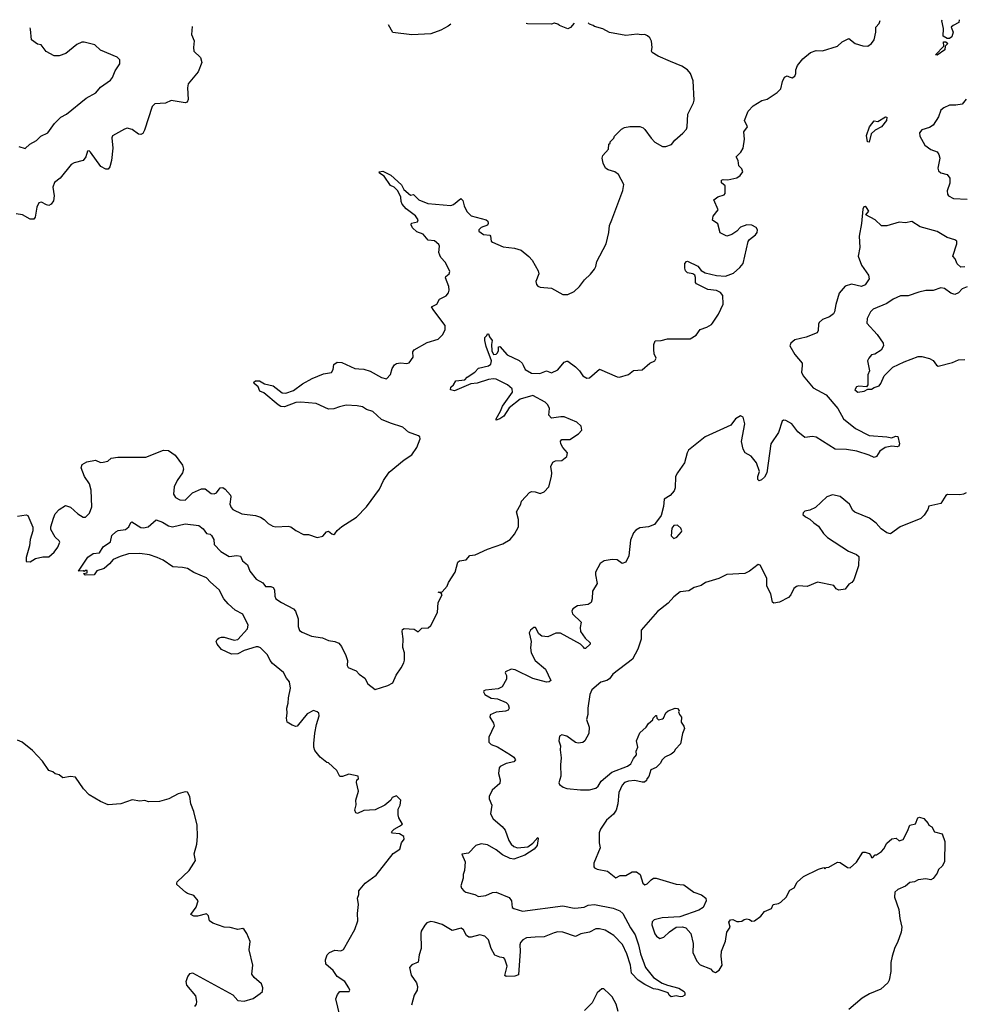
# Model space of a CAD drawing. Extents: x 2206940 to 2356632, y 511582 to 673215.
# Tile 224 of 228: x 2321773 to 2329271, y 662043 to 669865. Entities that reach past the tile are written whole.
import ezdxf

# ---------------------------------------------------------------- set-up
doc = ezdxf.new("R2010")
doc.units = 0

msp = doc.modelspace()

# ---------------------------------------------------------------- linework, layer by layer
at = {"layer": '0CON10XD'}
for points in [[(2323142.6, 669811.4), (2323136.2, 669746.2), (2323158.2, 669698.2), (2323153.4, 669645), (2323153.7, 669613.7), (2323207.8, 669565), (2323217.1, 669525), (2323189.7, 669450.3), (2323110.5, 669355), (2323104.5, 669324.5), (2323109.1, 669230.9), (2323101.2, 669208.8), (2323085.6, 669204.4), (2322975, 669222.7), (2322928.7, 669201.3), (2322845, 669195.8), (2322824.3, 669175), (2322763.4, 668986.6), (2322749.3, 668960.7), (2322735, 668952.9), (2322715, 668954.3), (2322665, 668991.4), (2322625, 669002), (2322604.1, 668995.9), (2322508.3, 668941.7), (2322504.1, 668925.9), (2322510.9, 668845), (2322500, 668745), (2322489.2, 668695), (2322475, 668678), (2322455, 668678), (2322417.3, 668697.3), (2322335, 668813.3), (2322325, 668822.5), (2322310.7, 668819.3), (2322296.7, 668775), (2322277.5, 668745), (2322205, 668728.6), (2322180.8, 668715), (2322093, 668607), (2322048, 668572), (2322034.4, 668535), (2322045.6, 668465), (2322041.2, 668425), (2322021.2, 668398.8), (2322005, 668390), (2321985, 668394), (2321945, 668415.8), (2321925, 668410), (2321908.6, 668375), (2321894.1, 668295.9), (2321885, 668280), (2321855, 668281.2), (2321794.4, 668314.4), (2321745, 668323.3)], [(2324384.1, 662174.1), (2324353.8, 662225), (2324292.5, 662265), (2324261.7, 662311.7), (2324202.7, 662362.7), (2324200, 662395), (2324213.3, 662435), (2324231.2, 662455), (2324275, 662472.2), (2324321.7, 662468.3), (2324342, 662478), (2324433, 662637), (2324456.2, 662705), (2324453, 662763), (2324463.1, 662835), (2324454.4, 662885), (2324466, 662915), (2324466, 662945), (2324475, 662958.8), (2324515, 663004), (2324602.1, 663067.9), (2324737.9, 663242.1), (2324789.2, 663275), (2324804, 663325), (2324824, 663355), (2324822, 663375), (2324787, 663397), (2324732.3, 663402.3), (2324723.8, 663413.8), (2324745, 663433.8), (2324787.5, 663457.5), (2324812.5, 663475), (2324783.3, 663525), (2324777, 663547), (2324777, 663593), (2324792.5, 663625), (2324797.5, 663665), (2324765, 663700), (2324730, 663685), (2324720, 663665), (2324670, 663625), (2324595, 663587.5), (2324505, 663582.5), (2324455, 663557.5), (2324440, 663565), (2324432.5, 663585), (2324443.6, 663626.4), (2324441.2, 663665), (2324462, 663735), (2324446.7, 663805), (2324450, 663825), (2324462.5, 663835), (2324460, 663855), (2324385, 663870), (2324335, 663852.5), (2324313, 663853), (2324289.3, 663899.3), (2324225, 663960), (2324210, 663965), (2324157, 664007), (2324115, 664060), (2324106.7, 664085), (2324106.7, 664115), (2324116.4, 664196.4), (2324128.8, 664265), (2324150, 664335), (2324146.7, 664355), (2324135, 664367.5), (2324105, 664376.7), (2324055, 664350), (2323975, 664252.5), (2323965, 664250), (2323935, 664260), (2323896.7, 664285), (2323890, 664315), (2323895.6, 664355), (2323892.5, 664395), (2323904.4, 664435), (2323907.4, 664477.4), (2323921.2, 664555), (2323915.5, 664605), (2323890.4, 664635), (2323867.6, 664677.6), (2323779.9, 664749.9), (2323760.7, 664775), (2323740.3, 664820.3), (2323685, 664873.8), (2323665, 664882.9), (2323648.6, 664881.4), (2323555, 664854.5), (2323505, 664826.7), (2323455, 664823.6), (2323375, 664861.5), (2323339.4, 664905), (2323333.3, 664925), (2323339.1, 664940.9), (2323355, 664954.2), (2323375, 664959.4), (2323395, 664960), (2323475, 664936.9), (2323505, 664941.1), (2323581.1, 665025), (2323587.3, 665055), (2323542.9, 665142.9), (2323482.7, 665172.7), (2323426.4, 665225), (2323393.8, 665263.8), (2323355.9, 665335.9), (2323287.5, 665397.5), (2323255, 665430.4), (2323155, 665473.1), (2323105, 665503.8), (2323065, 665514), (2322989.1, 665519.1), (2322910.8, 665570.8), (2322865, 665593.5), (2322802.4, 665612.4), (2322725, 665624), (2322637.3, 665622.7), (2322568.9, 665601.1), (2322513.8, 665576.2), (2322485, 665541.4), (2322442.5, 665505), (2322385, 665487.5), (2322362.5, 665455), (2322291.7, 665451.7), (2322280, 665465), (2322308.3, 665471.7), (2322308.3, 665488.3), (2322295, 665490), (2322285, 665480), (2322275, 665487.5), (2322240, 665485), (2322314, 665595), (2322355, 665623.8), (2322405, 665630), (2322435, 665676), (2322494.2, 665715.8), (2322505, 665767.5), (2322535, 665796.7), (2322554.1, 665805.9), (2322613.6, 665813.6), (2322640, 665835), (2322655, 665870), (2322663.6, 665876.4), (2322735, 665831.2), (2322755, 665827.5), (2322793.2, 665836.8), (2322855, 665891.2), (2322905, 665874.3), (2322954.6, 665844.6), (2322985, 665835.5), (2323085, 665858.8), (2323195, 665846.2), (2323229.7, 665819.7), (2323255, 665782.5), (2323285, 665777.5), (2323295, 665767.5), (2323312.5, 665735), (2323316.9, 665695), (2323370.3, 665640.3), (2323435, 665601.4), (2323495, 665608.5), (2323525, 665603.8), (2323541.2, 665565), (2323580, 665535), (2323600.6, 665485), (2323649.5, 665419.5), (2323702.1, 665392.1), (2323725, 665361.2), (2323765, 665362.5), (2323785, 665353.8), (2323796, 665335), (2323798, 665285), (2323806.7, 665265), (2323850, 665235), (2323946.2, 665185), (2323962.9, 665165), (2323983.1, 665105), (2323982.2, 665045), (2323995, 665012.5), (2324015, 664998.1), (2324088.2, 664968.2), (2324177.5, 664955), (2324224.2, 664934.2), (2324275, 664925.5), (2324305, 664910.8), (2324326.1, 664886.1), (2324361.1, 664815), (2324373.8, 664775), (2324372.5, 664735), (2324378.8, 664718.8), (2324442.3, 664692.3), (2324467.7, 664665), (2324511.2, 664635), (2324535, 664590), (2324595, 664543.8), (2324695, 664574.2), (2324734.5, 664595.5), (2324761.2, 664658.8), (2324801.1, 664715), (2324821.4, 664755), (2324827.7, 664777.7), (2324826.2, 664836.2), (2324813, 664877), (2324817.5, 664945), (2324807.5, 665005), (2324810.7, 665019.3), (2324825, 665027.5), (2324903.6, 665023.6), (2324935, 665001.2), (2324965, 665030), (2325015.7, 665034.3), (2325035, 665051.2), (2325088.1, 665155), (2325095.5, 665234.5), (2325126.2, 665295), (2325118.3, 665308.3), (2325094.1, 665315.9), (2325125, 665320), (2325166.2, 665365), (2325176.7, 665395), (2325230, 665475), (2325250, 665555), (2325264.3, 665565.7), (2325315.7, 665574.3), (2325345, 665608.8), (2325387.6, 665612.4), (2325485, 665657.5), (2325608.6, 665701.4), (2325665, 665735.8), (2325701.7, 665778.3), (2325732.5, 665835), (2325731.4, 665895), (2325716.1, 665953.9), (2325750, 666015), (2325755, 666040), (2325820.8, 666109.2), (2325834.2, 666115.8), (2325865, 666114.3), (2325905, 666102), (2325935, 666113.8), (2325973.8, 666155), (2325993.3, 666235), (2325996.7, 666265), (2325988.8, 666315), (2326005, 666350), (2326025, 666360), (2326075.9, 666364.1), (2326116.7, 666395), (2326120, 666425), (2326082.9, 666465), (2326067.5, 666495), (2326065, 666516.7), (2326075, 666529.2), (2326139.7, 666530.3), (2326208.8, 666575), (2326234, 666605), (2326230, 666635), (2326195, 666668.6), (2326095, 666709.4), (2326069.2, 666710.8), (2325995, 666698.9), (2325973.8, 666723.8), (2325978.8, 666775), (2325965.4, 666805), (2325945, 666825.4), (2325845, 666880.6), (2325745, 666851.5), (2325659.3, 666780.7), (2325615.7, 666715), (2325585, 666693.1), (2325555, 666683.3), (2325554.2, 666695), (2325590, 666755), (2325604.4, 666795), (2325684.5, 666905), (2325681.8, 666931.8), (2325645, 666964.3), (2325555, 667010), (2325535, 667012.9), (2325493.5, 667006.5), (2325405, 666976.5), (2325355, 666973.1), (2325225, 666915.7), (2325193.3, 666925), (2325194, 666945), (2325216.7, 666965), (2325235, 666996.7), (2325305, 667003.8), (2325325.7, 667024.3), (2325386.7, 667065), (2325415, 667096.2), (2325495, 667116), (2325511.7, 667128.3), (2325518, 667155), (2325475, 667267.5), (2325464.2, 667315), (2325465, 667340), (2325480, 667355), (2325485, 667370), (2325495, 667370), (2325502.5, 667345), (2325523.3, 667315), (2325517.5, 667285), (2325520, 667235), (2325534.2, 667204.2), (2325555, 667206.7), (2325563.3, 667215), (2325573.3, 667235), (2325573, 667267), (2325585, 667267.5), (2325643.6, 667203.6), (2325737.1, 667157.1), (2325761.9, 667135), (2325769.1, 667119.1), (2325785.9, 667085.9), (2325836.5, 667056.5), (2325902.5, 667055), (2325955, 667074.2), (2325995, 667060), (2326045, 667084.3), (2326095, 667144.2), (2326115, 667152.5), (2326125, 667150.8), (2326185, 667106), (2326215.5, 667075.5), (2326243.8, 667035), (2326275, 667018), (2326295, 667018.8), (2326375, 667087.5), (2326515, 667027.5), (2326535, 667026), (2326605, 667047.5), (2326645, 667078), (2326715, 667084), (2326775, 667136.7), (2326815.7, 667154.3), (2326826.2, 667175), (2326810, 667210), (2326805.8, 667245), (2326805.7, 667285), (2326816, 667314), (2326865, 667316), (2326915, 667330), (2327095, 667329.2), (2327141.7, 667358.3), (2327175, 667404.2), (2327228.3, 667421.7), (2327265, 667442.5), (2327272.5, 667455), (2327319.2, 667525), (2327357.8, 667605), (2327355.6, 667675), (2327335, 667697.1), (2327305, 667712.5), (2327235, 667722), (2327145.7, 667765.7), (2327138, 667778), (2327137.9, 667817.9), (2327132, 667835), (2327115.5, 667845.5), (2327074.4, 667854.4), (2327058.6, 667868.6), (2327051.7, 667891.7), (2327052.5, 667927.5), (2327065, 667943.3), (2327075, 667946), (2327155, 667907.5), (2327183, 667873), (2327213.3, 667855), (2327305, 667833.3), (2327375, 667827.8), (2327439.2, 667850.8), (2327490, 667895), (2327515, 667928), (2327556.3, 668103.7), (2327565, 668117.5), (2327614, 668155), (2327627.1, 668175), (2327630.8, 668195), (2327620, 668215), (2327585, 668233.8), (2327545.9, 668235.9), (2327495, 668217.5), (2327465, 668183.8), (2327425, 668158.8), (2327386.4, 668146.4), (2327332, 668172), (2327313.6, 668243.6), (2327271.7, 668271.7), (2327276.7, 668305), (2327316.2, 668355), (2327283.3, 668435), (2327315, 668457.1), (2327365, 668473.3), (2327373.3, 668485), (2327374.1, 668544.1), (2327345, 668570), (2327345, 668588.8), (2327356, 668596), (2327395, 668592), (2327465, 668608.8), (2327491.7, 668628.3), (2327513.3, 668655), (2327505, 668680), (2327481.2, 668705), (2327475.7, 668745.7), (2327461.2, 668775), (2327497.3, 668812.7), (2327516, 668845), (2327526, 668915), (2327520, 668975), (2327550, 669015), (2327526.2, 669065), (2327555, 669137.5), (2327595, 669181.2), (2327665, 669222), (2327706.1, 669233.9), (2327785, 669286.7), (2327813.6, 669316.4), (2327828.8, 669375), (2327845, 669407.5), (2327865, 669420), (2327881.7, 669411.7), (2327905, 669402.5), (2327925, 669417.5), (2327933, 669437), (2327933.6, 669466.4), (2327947.7, 669502.3), (2327990, 669555), (2328050, 669605), (2328095, 669620), (2328145, 669617.5), (2328265, 669653.3), (2328301.7, 669688.3), (2328355, 669716.7), (2328405, 669676.7), (2328467, 669657), (2328505, 669653.3), (2328535, 669676.7), (2328556, 669705), (2328568.8, 669765), (2328568.8, 669805), (2328596.2, 669835), (2328603.2, 669859.4)], [(2325098.8, 668078.8), (2325065, 668109.2), (2325015, 668113.3), (2324975, 668160), (2324925, 668180), (2324890.7, 668210.7), (2324880, 668235), (2324881.7, 668248.3), (2324930.7, 668259.3), (2324936, 668275), (2324915, 668305.7), (2324841.7, 668361.7), (2324809.2, 668399.2), (2324800.8, 668420.8), (2324798.5, 668455), (2324775.4, 668505), (2324745, 668533.3), (2324717.1, 668547.1), (2324665, 668622.5), (2324630, 668645), (2324625, 668656.7), (2324655, 668660.5), (2324720, 668630), (2324802.8, 668552.8), (2324822.9, 668515), (2324875, 668470), (2324900, 668475), (2324940, 668435), (2325013.6, 668403.6), (2325195, 668388.8), (2325215, 668396.2), (2325275, 668444), (2325289.1, 668429.1), (2325300, 668385), (2325321.7, 668341.7), (2325357.3, 668307.3), (2325475, 668276.2), (2325487.5, 668265), (2325492.5, 668245), (2325486.4, 668233.6), (2325435, 668213.8), (2325417.5, 668195), (2325417.5, 668185), (2325455, 668159.2), (2325505, 668153.3), (2325511.2, 668145), (2325516.1, 668106.1), (2325525, 668096.7), (2325610.9, 668060.9), (2325700.9, 668050.9), (2325752.5, 668035), (2325814.4, 667984.4), (2325840, 667955), (2325888.8, 667868.8), (2325893.3, 667845), (2325870, 667785), (2325875, 667760), (2325887, 667747), (2325905, 667740), (2325995, 667732.5), (2326085, 667682.5), (2326125, 667682.5), (2326175, 667706.7), (2326216.7, 667745), (2326255, 667797.5), (2326305, 667842.5), (2326336.1, 667883.9), (2326346.7, 667905), (2326353.8, 667945), (2326428, 668085), (2326450, 668175), (2326455, 668230), (2326473.3, 668275), (2326561.7, 668508.3), (2326568.8, 668555), (2326525.9, 668635.9), (2326497.5, 668655), (2326445, 668671.2), (2326422.5, 668685), (2326403.3, 668725), (2326397.5, 668765), (2326402.5, 668785), (2326447.5, 668835), (2326450, 668875), (2326460, 668885), (2326460, 668895), (2326490, 668925), (2326495, 668940), (2326550, 668995), (2326575, 669008), (2326615, 669017.5), (2326695, 669016.2), (2326722.5, 669005), (2326735, 668992.5), (2326785, 668922.5), (2326815, 668892.5), (2326875, 668857.5), (2326903, 668857), (2326945.9, 668874.1), (2326972.3, 668907.7), (2327037.7, 668962.3), (2327066.7, 668995), (2327072.5, 669015), (2327077.5, 669115), (2327122.5, 669205), (2327126.7, 669225), (2327119.3, 669379.3), (2327098.3, 669438.3), (2327075, 669467.5), (2327030, 669495), (2326938.3, 669531.7), (2326840, 669575), (2326793.6, 669603.6), (2326787.5, 669615), (2326792.5, 669645), (2326787.5, 669695), (2326775, 669720), (2326757, 669737), (2326735, 669747.5), (2326705, 669743.3), (2326675, 669750), (2326585, 669740), (2326453.6, 669763.6), (2326401.7, 669791.7), (2326335, 669810), (2326325, 669820), (2326295, 669830), (2326286, 669839)], [(2325193.8, 669829.4), (2325175, 669812.5), (2325117, 669783), (2325035, 669752.5), (2324885, 669743.3), (2324735, 669762.5), (2324701, 669825.1)], [(2326175, 669838), (2326145, 669803.3), (2326125, 669792.5), (2326058.3, 669818.3), (2326045, 669830), (2326018.4, 669836.7), (2326015, 669836.6), (2325995, 669830), (2325805, 669832.5), (2325792.8, 669834.7)], [(2329230, 669864.9), (2329228.3, 669841.7), (2329181.7, 669818.3), (2329167.5, 669805), (2329183.8, 669765), (2329171.7, 669728.3), (2329155, 669716.2), (2329136.4, 669716.4), (2329104, 669734), (2329106.1, 669793.9), (2329092.5, 669855), (2329094.9, 669863.7)], [(2321765, 668858.1), (2321815, 668841.2), (2321854, 668875), (2321905.8, 668904.2), (2321940.9, 668939.1), (2321995.2, 668964.8), (2322048.8, 669041.2), (2322100.3, 669089.7), (2322145, 669115.5), (2322298.8, 669241.2), (2322377.1, 669285), (2322415, 669328), (2322493.3, 669385), (2322510, 669405), (2322530.5, 669459.5), (2322566.7, 669515), (2322567.5, 669545), (2322545.9, 669565.9), (2322415, 669622.5), (2322370, 669665), (2322285, 669686.7), (2322265, 669686.7), (2322225, 669666.7), (2322140, 669595), (2322085, 669577.5), (2322045, 669577.5), (2321982.3, 669612.3), (2321942.5, 669665), (2321915, 669670), (2321865, 669704.5), (2321859.4, 669789.4), (2321854.3, 669800)], [(2329055, 669582.5), (2329042.5, 669585), (2329110, 669655), (2329105, 669690), (2329125, 669690), (2329140, 669675), (2329120, 669655), (2329117.5, 669625), (2329055, 669582.5)], [(2329285, 669233.1), (2329255, 669193.3), (2329205, 669185.9), (2329155, 669187), (2329108.2, 669165), (2329085.3, 669145), (2329067.7, 669092.3), (2329023.5, 669026.5), (2328995, 669008.8), (2328935, 668990), (2328914.6, 668965), (2328918.9, 668938.9), (2328958.5, 668868.5), (2329005, 668834.6), (2329055, 668814.5), (2329069.6, 668795), (2329075.8, 668765), (2329061.8, 668685), (2329065.5, 668665), (2329085, 668648.2), (2329135, 668634.4), (2329156.5, 668605), (2329157.5, 668565), (2329136.4, 668505), (2329138.9, 668478.9), (2329146.3, 668466.3), (2329185, 668445.4), (2329295, 668437.8)], [(2328515, 668892.5), (2328503.3, 668895), (2328494, 668945), (2328518, 669015), (2328555, 669062), (2328585, 669055.8), (2328645, 669092.5), (2328655, 669090), (2328652.5, 669065), (2328613.8, 669015), (2328562.7, 668987.3), (2328532.5, 668957.5), (2328515, 668892.5)], [(2329275, 667900.6), (2329245, 667899.5), (2329214.2, 667925), (2329200, 667965), (2329180, 667985), (2329211.4, 668085), (2329210.8, 668105), (2329197, 668117), (2329135, 668135.4), (2329055, 668181.3), (2328920.4, 668220.4), (2328855, 668262.1), (2328805, 668252.2), (2328754.6, 668255.4), (2328655, 668227.5), (2328615, 668228), (2328563.6, 668273.6), (2328490, 668315), (2328512.5, 668345), (2328495, 668373.3), (2328485, 668380), (2328475, 668377.5), (2328465, 668360), (2328454.4, 668245), (2328435.6, 668145), (2328441.4, 668055), (2328430, 667985), (2328455.3, 667915.3), (2328512, 667835), (2328516.4, 667806.4), (2328485, 667758), (2328455, 667745.8), (2328375, 667764.2), (2328325, 667748.8), (2328277.8, 667692.2), (2328251.9, 667601.9), (2328241.8, 667545), (2328231.9, 667528.1), (2328200.8, 667505), (2328145, 667482.2), (2328119.6, 667460.4), (2328113.3, 667445), (2328112.2, 667395), (2328102.9, 667377.1), (2328015, 667341.5), (2327925, 667322.7), (2327893.3, 667295), (2327885.6, 667275), (2327925.4, 667205.4), (2327982.9, 667135), (2327985.5, 667115.5), (2327977.7, 667065), (2327990.9, 667035), (2328070.6, 666940.6), (2328175.6, 666885), (2328266.2, 666775), (2328313, 666693), (2328406.3, 666616.4), (2328515, 666562.1), (2328655, 666550.9), (2328695, 666543.1), (2328725, 666555.7), (2328743.3, 666553.3), (2328755.8, 666495), (2328752.5, 666477.5), (2328737.8, 666472.2), (2328695, 666475.8), (2328644.4, 666465.6), (2328601.7, 666438.3), (2328575, 666393.8), (2328555, 666386), (2328516.6, 666406.6), (2328417.4, 666437.4), (2328335, 666450.5), (2328245, 666451.9), (2328095, 666549.6), (2328065, 666553.2), (2328005, 666546.4), (2327949.9, 666589.9), (2327903.1, 666655), (2327855, 666680.5), (2327835, 666682.5), (2327824.3, 666675), (2327796.4, 666585), (2327735.5, 666495), (2327702.5, 666265), (2327685, 666230), (2327661.1, 666208.9), (2327642.5, 666202.5), (2327631.7, 666211.7), (2327631.1, 666235), (2327645.8, 666275), (2327621.1, 666345), (2327578.2, 666398.2), (2327530.8, 666425), (2327515, 666453.3), (2327502.3, 666515), (2327529.2, 666655), (2327516.1, 666706.1), (2327495, 666716.9), (2327455, 666694.3), (2327417.3, 666642.7), (2327215, 666550.3), (2327082.2, 666445), (2327070.4, 666425), (2327050.8, 666345), (2326994.5, 666265.5), (2326979.7, 666235), (2326974.7, 666145), (2326967.8, 666122.2), (2326935, 666085.7), (2326888.9, 666055), (2326883.4, 665996.6), (2326863.8, 665925), (2326812, 665855), (2326765, 665836.7), (2326695, 665826.9), (2326665, 665810), (2326645, 665787.5), (2326621.1, 665728.9), (2326608.4, 665605), (2326585, 665556.4), (2326555, 665545.6), (2326515, 665574.4), (2326475, 665576.9), (2326413.4, 665566.6), (2326379.4, 665545), (2326344, 665475), (2326342.5, 665455), (2326356.9, 665385), (2326319.2, 665325), (2326316.2, 665265), (2326308.2, 665235), (2326285, 665220), (2326200.7, 665209.3), (2326164.2, 665185), (2326155.8, 665165), (2326160.8, 665145), (2326229.3, 665079.3), (2326221.2, 665035), (2326224.7, 665004.7), (2326260.7, 664950.7), (2326300, 664915), (2326302.5, 664905), (2326265, 664870), (2326255, 664870), (2326249.1, 664879.1), (2326223.9, 664903.9), (2326065, 664991.2), (2326028.1, 664991.9), (2325965, 664961.8), (2325918.1, 664968.1), (2325892.9, 664985), (2325866, 665035), (2325855, 665035.7), (2325828.1, 665015), (2325817.8, 664995), (2325832.9, 664925), (2325827.5, 664875), (2325832.9, 664835), (2325863.6, 664775), (2325945.6, 664705), (2325988, 664615), (2325975.4, 664604.6), (2325955, 664603.1), (2325845, 664630.9), (2325705, 664700.6), (2325675, 664704.2), (2325630, 664685), (2325626.7, 664675), (2325636, 664655), (2325638, 664625), (2325603.3, 664565), (2325571.7, 664548.3), (2325470.5, 664539.5), (2325457.7, 664532.3), (2325454.2, 664525), (2325464, 664505), (2325514.6, 664474.6), (2325565, 664469.4), (2325635, 664439.2), (2325650, 664425), (2325657.5, 664395), (2325649.3, 664380.7), (2325628.8, 664371.2), (2325555, 664362.9), (2325506.4, 664343.6), (2325503.8, 664325), (2325534.2, 664275), (2325540, 664255), (2325497.9, 664165), (2325495.6, 664125), (2325515.9, 664105.9), (2325565, 664087.3), (2325668.8, 664025), (2325696.2, 664005), (2325708.8, 663985), (2325695, 663970), (2325634.5, 663955.5), (2325587.7, 663932.3), (2325578.3, 663921.7), (2325574.3, 663875.7), (2325585.6, 663825), (2325585, 663797.5), (2325522.9, 663745), (2325500, 663695), (2325499.5, 663675), (2325519.6, 663625), (2325509.6, 663555), (2325530.5, 663515), (2325602.9, 663455), (2325625.6, 663425), (2325656.5, 663345), (2325675.3, 663315.3), (2325695, 663297.8), (2325725, 663287.1), (2325806.3, 663293.7), (2325846.9, 663323.1), (2325885, 663366.7), (2325888.8, 663358.8), (2325880, 663305), (2325857.1, 663275), (2325782.7, 663227.3), (2325695, 663195.4), (2325665, 663201.3), (2325605, 663230.3), (2325555, 663269.6), (2325485, 663308.9), (2325435, 663317.9), (2325393.1, 663305), (2325335, 663244.2), (2325282.5, 663235), (2325308.8, 663175), (2325302.5, 663105), (2325291.8, 663075), (2325293.5, 663045), (2325275.6, 662985), (2325280, 662965), (2325298, 662945), (2325315, 662933.3), (2325384.7, 662914.7), (2325415, 662898.5), (2325472.2, 662907.8), (2325525, 662930.8), (2325555, 662933.2), (2325658.3, 662891.7), (2325677.5, 662865), (2325682.8, 662812.8), (2325694.1, 662804.1), (2325765, 662782), (2326085, 662824.1), (2326175, 662807.1), (2326205, 662808.6), (2326254.4, 662815.6), (2326285, 662829.2), (2326335.4, 662835.4), (2326485, 662807.1), (2326536.4, 662786.4), (2326561.4, 662765), (2326621.4, 662651.4), (2326658.2, 662595), (2326685.9, 662515), (2326700.4, 662445), (2326740, 662335), (2326805, 662255.7), (2326871.5, 662211.5), (2326915, 662195.5), (2327005, 662170), (2327048, 662145), (2327053.8, 662135), (2327052.5, 662115), (2327035, 662103.8), (2327015, 662101.2), (2326985, 662109.2), (2326945, 662102), (2326927.5, 662115), (2326920, 662135), (2326841.2, 662161.2), (2326805, 662165.8), (2326735, 662199.4), (2326682.9, 662235), (2326629.2, 662289.2), (2326621.4, 662355), (2326592.7, 662445), (2326557.6, 662517.6), (2326490.1, 662590.1), (2326420.6, 662630.6), (2326375, 662642.3), (2326345, 662643), (2326295, 662616), (2326226.1, 662603.9), (2326185, 662582.8), (2326085, 662616.8), (2326045, 662618.3), (2326015, 662611.7), (2325935, 662578), (2325864.5, 662575.5)], [(2321755, 665920), (2321825, 665932.5), (2321837.5, 665925), (2321877, 665833), (2321876.7, 665805), (2321856, 665735), (2321850, 665685), (2321823, 665593), (2321825, 665560), (2321855, 665557.5), (2321896.7, 665583.3), (2321955, 665596.5), (2322005, 665598), (2322045, 665633.8), (2322075, 665673.3), (2322090, 665715), (2322086, 665725), (2322052.7, 665752.7), (2322020, 665815), (2322019.6, 665835), (2322040.4, 665905), (2322055, 665938.6), (2322085, 665974.3), (2322135, 666006.7), (2322175, 665991.5), (2322235, 665939.4), (2322275, 665913.1), (2322295, 665912.9), (2322325.6, 665945), (2322344.3, 665995), (2322338.5, 666128.5), (2322326.4, 666176.4), (2322285.6, 666235), (2322260.8, 666305), (2322269.3, 666330.7), (2322305, 666352.9), (2322375, 666365.8), (2322415, 666348), (2322435, 666348.8), (2322471.2, 666358.8), (2322499.5, 666380.5), (2322550.9, 666389.1), (2322775, 666390.5), (2322915, 666444), (2322955, 666442.5), (2323005.5, 666405.5), (2323065.8, 666325), (2323072, 666295), (2323065.8, 666265), (2323023.6, 666203.6), (2323000, 666155), (2322994.3, 666095), (2323009.7, 666069.7), (2323045, 666050.8), (2323085, 666047.1), (2323143.1, 666106.9), (2323215, 666139.2), (2323245, 666137.1), (2323292.1, 666102.1), (2323315, 666096.9), (2323336, 666105), (2323363.9, 666146.1), (2323385, 666148.1), (2323404, 666135), (2323445, 666088.8), (2323448.5, 666075), (2323441.5, 666015), (2323450.6, 665990.6), (2323465, 665974.4), (2323535, 665940), (2323645, 665927.1), (2323685, 665913.3), (2323714, 665895), (2323745, 665862.5), (2323781.3, 665841.3), (2323805, 665837.1), (2323905, 665842.5), (2323925.5, 665835.5), (2323965, 665805.8), (2324025, 665774.4), (2324065, 665775.5), (2324135, 665751.9), (2324178.3, 665761.7), (2324207.5, 665795), (2324225, 665802.5), (2324249.7, 665779.7), (2324265, 665774.3), (2324275, 665779.2), (2324293.4, 665806.6), (2324330.4, 665839.6), (2324445, 665912.7), (2324524.4, 665995), (2324627.5, 666135), (2324661.1, 666205), (2324705, 666270.8), (2324825, 666369.2), (2324885, 666408.6), (2324924.4, 666465), (2324952, 666535), (2324950, 666550), (2324939.7, 666559.7), (2324858.9, 666588.9), (2324815, 666627.5), (2324715, 666660), (2324645, 666690), (2324575, 666751.8), (2324525, 666768.9), (2324495, 666788.5), (2324452.2, 666797.8), (2324365, 666801.5), (2324310.3, 666790.3), (2324265, 666772.2), (2324225, 666771.8), (2324125, 666814.5), (2324005, 666825.6), (2323965, 666824.4), (2323875, 666790.6), (2323845, 666793.1), (2323824, 666804), (2323711.7, 666901.7), (2323680, 666915), (2323665, 666948.8), (2323633.8, 666975), (2323630, 666985), (2323645, 666996.9), (2323675.5, 666995.5), (2323715, 666971.2), (2323785, 666956.7), (2323855, 666900.6), (2323885, 666898.9), (2323945, 666918.6), (2324017.2, 666972.8), (2324095, 667014.4), (2324185, 667051.4), (2324247.5, 667062.5), (2324260, 667085), (2324266, 667125), (2324293.3, 667145), (2324330.9, 667140.9), (2324432.5, 667095), (2324465, 667090), (2324505, 667087.8), (2324555, 667072.9), (2324645, 667021.9), (2324685, 667011.2), (2324715, 667046.2), (2324728.2, 667095), (2324747.7, 667122.3), (2324765, 667133.3), (2324795, 667140), (2324845, 667132.9), (2324865, 667138), (2324897.1, 667185), (2324893.1, 667225), (2324905, 667242.5), (2325008.3, 667301.7), (2325093.7, 667326.3), (2325131.4, 667365), (2325150.8, 667405), (2325149.2, 667435), (2325058.8, 667555), (2325042.5, 667585), (2325083.3, 667605), (2325106, 667645), (2325158, 667672), (2325176, 667695), (2325181.4, 667715), (2325178.1, 667745), (2325152.5, 667815), (2325155, 667826), (2325182, 667845), (2325188.1, 667865), (2325153.3, 667935), (2325116.9, 667975), (2325106.5, 667995), (2325100.5, 668015), (2325105.7, 668065), (2325098.8, 668078.8)], [(2329295, 667742.9), (2329255, 667726), (2329224.3, 667695.7), (2329195, 667681.2), (2329165, 667691.4), (2329115, 667729.4), (2329084.4, 667735.6), (2329025, 667714.3), (2328965, 667712.9), (2328910, 667700), (2328825, 667672), (2328765, 667672), (2328705.8, 667644.2), (2328655, 667610.8), (2328546.7, 667565), (2328525.6, 667544.4), (2328499.5, 667490.5), (2328496.7, 667455), (2328580, 667365), (2328626.7, 667295), (2328628.8, 667275), (2328611.7, 667238.3), (2328561.7, 667208.3), (2328535, 667201.2), (2328514.3, 667175.7), (2328503.8, 667155), (2328518.8, 667075), (2328506.4, 667043.6), (2328506.7, 666963.3), (2328495, 666947.5), (2328435, 666952.5), (2328415, 666947.5), (2328403.3, 666925), (2328425, 666906.7), (2328476.4, 666913.6), (2328505, 666930), (2328535, 666930), (2328556, 666944), (2328594.2, 666955.8), (2328610, 666975), (2328634.4, 667035.6), (2328705, 667103.8), (2328795, 667147.5), (2328905, 667188.8), (2328935, 667190), (2328995, 667173.8), (2329025, 667156.2), (2329050.3, 667120.3), (2329065, 667112), (2329178.8, 667141.2), (2329225, 667162), (2329275.8, 667164.2)], [(2329285, 666106.2), (2329265, 666096.2), (2329235, 666090.8), (2329138.3, 666091.7), (2329125, 666086.2), (2329085, 666022), (2328990.7, 665999.3), (2328982.5, 665975), (2328952.3, 665927.7), (2328925, 665901.2), (2328762.5, 665835), (2328685, 665780), (2328655, 665788.8), (2328611.2, 665821.2), (2328572.5, 665865), (2328517.5, 665905), (2328401.7, 665951.7), (2328385.9, 665965.9), (2328361.2, 666015), (2328285, 666076.7), (2328225, 666090), (2328180, 666075), (2328090.7, 665989.3), (2328045, 665967.5), (2328005, 665960), (2327991.7, 665948.3), (2327990, 665935), (2328010, 665915), (2328045, 665897.5), (2328077, 665867), (2328115, 665842.5), (2328153.9, 665783.9), (2328185, 665752.5), (2328351.7, 665641.7), (2328416.7, 665616.7), (2328435, 665600), (2328432.5, 665525), (2328393.3, 665415), (2328377.5, 665395), (2328355, 665380), (2328325, 665340), (2328275, 665333.3), (2328255, 665342.5), (2328235, 665370), (2328105, 665397.5), (2328025, 665362.5), (2327955, 665367.5), (2327938.3, 665361.7), (2327917.5, 665345), (2327894, 665295), (2327875.6, 665274.4), (2327805, 665238.2), (2327758.8, 665228.8), (2327748, 665238), (2327735, 665302.5), (2327704.2, 665365), (2327705, 665427.5), (2327650.7, 665530.7), (2327635, 665537.5), (2327565.5, 665484.5), (2327530, 665465), (2327385, 665457.5), (2327322.5, 665425), (2327217.5, 665395), (2327181.2, 665368.8), (2327125.7, 665354.3), (2327085, 665327.5), (2327015, 665318.8), (2326965, 665280)], [(2326965, 665743.8), (2326990, 665755), (2327026.2, 665795), (2327028.8, 665805), (2327021.2, 665825), (2326995, 665848.8), (2326965, 665846.2), (2326948.8, 665825), (2326944.3, 665765), (2326965, 665743.8)], [(2326965, 665280), (2326919.7, 665230.3), (2326835.8, 665164.2), (2326706.7, 665015), (2326705.8, 664944.2), (2326679.2, 664865), (2326636, 664785), (2326482, 664665), (2326455, 664628.6), (2326433.3, 664615), (2326385, 664602), (2326315, 664540), (2326298.9, 664505), (2326281.4, 664395), (2326282.5, 664345), (2326272.9, 664305), (2326293.8, 664245), (2326291.2, 664195), (2326260, 664135), (2326242.5, 664122.5), (2326205, 664116.7), (2326183.9, 664123.9), (2326115, 664173.3), (2326075, 664182.5), (2326057, 664173), (2326053.3, 664135), (2326065.9, 664095.9), (2326062.9, 664065), (2326071.7, 664001.7), (2326064.6, 663945.4), (2326069.2, 663855), (2326051.7, 663801.7), (2326058.3, 663788.3), (2326087.7, 663767.7), (2326115, 663756), (2326225, 663746), (2326295, 663746), (2326345, 663758.8), (2326363.8, 663775), (2326388, 663815), (2326472.8, 663887.2), (2326597.5, 663935), (2326625, 663953.3), (2326644.2, 663995.8), (2326670, 664025), (2326667.5, 664055), (2326680, 664085), (2326670, 664135), (2326695, 664200), (2326746.7, 664245), (2326765, 664272.5), (2326798.3, 664301.7), (2326800, 664315), (2326821.7, 664338.3), (2326828.3, 664338.3), (2326830, 664315), (2326843, 664303), (2326875, 664310), (2326882.5, 664315), (2326901.7, 664358.3), (2326920, 664375), (2326975, 664396.2), (2326995, 664392.5), (2327007, 664377), (2327002.5, 664365), (2327010, 664345), (2327027.5, 664325), (2327022.5, 664285), (2327045, 664252.5), (2327048.8, 664235), (2327033.8, 664195), (2327019.1, 664110.9), (2326979.5, 664070.5), (2326966.2, 664045), (2326945, 664028.8), (2326895, 664007.5), (2326872.5, 663985), (2326857.5, 663955), (2326826.4, 663923.6), (2326782.5, 663905), (2326766.2, 663853.8), (2326750, 663835), (2326748.3, 663821.7), (2326732.5, 663807.5), (2326713.6, 663806.4), (2326655, 663820), (2326605, 663815.8), (2326575, 663804), (2326555, 663784), (2326529.4, 663725), (2326521.1, 663635), (2326507.1, 663585), (2326485.4, 663554.6), (2326430.8, 663505), (2326383.8, 663435), (2326373.8, 663405), (2326372, 663325), (2326380, 663285), (2326331.2, 663165), (2326330, 663135), (2326336.1, 663126.1), (2326355.8, 663115.8), (2326439.5, 663099.5), (2326505, 663047.5), (2326540, 663065), (2326585, 663067.1), (2326635, 663095.5), (2326670, 663095), (2326698.9, 663075), (2326720, 663005), (2326735, 662992), (2326755, 663000), (2326785, 663032.9), (2326805, 663045.6), (2326825, 663045.6), (2326985, 662997.5), (2327045, 662992), (2327123.3, 662935), (2327185, 662911.2), (2327220, 662885), (2327222.5, 662865), (2327197, 662813), (2327165, 662790), (2327011.7, 662738.3), (2326871.5, 662728.5), (2326810, 662715), (2326792.3, 662697.7), (2326791.2, 662675), (2326815, 662602.5), (2326827.5, 662585), (2326855, 662566.7), (2326885, 662576.7), (2326931.4, 662618.6), (2326985, 662655.7), (2327035, 662659.5), (2327060.4, 662650.4), (2327099.5, 662605), (2327118.2, 662525), (2327116.9, 662455), (2327148, 662385), (2327175, 662357.5), (2327257.5, 662325), (2327275, 662302.5), (2327295, 662296.7), (2327325, 662314), (2327350, 662355), (2327341.2, 662425), (2327344, 662465), (2327376.7, 662545), (2327386.7, 662615), (2327412.5, 662655), (2327403.3, 662695), (2327415, 662713.3), (2327435, 662716), (2327465, 662701.2), (2327485, 662701.2), (2327506.4, 662703.6), (2327525, 662717.5), (2327545, 662722.5), (2327565, 662717.5), (2327583.9, 662703.9), (2327605, 662706.7), (2327655.7, 662744.3), (2327685, 662781.2), (2327740, 662805), (2327753.9, 662836.1), (2327795, 662842.5), (2327815.9, 662854.1), (2327856.1, 662893.9), (2327885, 662950), (2327921.7, 662968.3), (2327945, 663012.5), (2327995, 663057.5), (2328115, 663117.5), (2328155, 663130), (2328165, 663120), (2328175, 663130), (2328195, 663132.5), (2328265, 663173.3), (2328285, 663170), (2328345, 663130), (2328365, 663127.5), (2328415, 663172.5), (2328465, 663252.5), (2328485, 663252.5), (2328515, 663240), (2328530, 663225), (2328535, 663210), (2328545, 663210), (2328565, 663230), (2328575, 663230), (2328615, 663257.5), (2328632, 663278), (2328655, 663322.5), (2328695, 663356.7), (2328731.7, 663361.7), (2328755, 663342.5), (2328785, 663352.5), (2328821.7, 663418.3), (2328840, 663465), (2328883, 663477), (2328902.5, 663525), (2328915, 663530), (2328949.3, 663519.3), (2328985, 663480), (2328990, 663465), (2329013, 663453), (2329035, 663412.5), (2329095, 663396.7), (2329117, 663337), (2329114.1, 663175.9), (2329095, 663140), (2329066.7, 663115), (2329056.7, 663085), (2329025, 663043.3), (2329005, 663032.5), (2328965, 663038.6), (2328905, 663031.2), (2328875, 663016.7), (2328838.3, 663011.7), (2328805, 662980.8), (2328744.1, 662955.9), (2328720, 662935), (2328717, 662893), (2328752, 662795), (2328758.6, 662725), (2328774.2, 662655), (2328770, 662615), (2328742, 662535), (2328719.2, 662495), (2328698.1, 662425), (2328687.5, 662375), (2328687.7, 662302.3), (2328676, 662235), (2328665, 662213.3), (2328607.6, 662162.4), (2328520, 662125), (2328459.3, 662090.7), (2328355, 662000.8)], [(2323465, 662117.1), (2323505, 662073.1), (2323555, 662068.1), (2323625, 662090), (2323682.3, 662127.7), (2323700, 662145), (2323703.3, 662175), (2323691.2, 662205), (2323634.3, 662255), (2323615, 662283.3), (2323622.9, 662355), (2323594.6, 662475), (2323601.5, 662541.5), (2323575.6, 662605), (2323555, 662636.2), (2323543.9, 662643.9), (2323505, 662637.5), (2323443.4, 662653.4), (2323395.7, 662655.7), (2323305, 662687.5), (2323280, 662705), (2323270, 662745), (2323255, 662762.5), (2323185, 662742.5), (2323155, 662743.3), (2323130, 662755), (2323173.3, 662815), (2323190, 662865), (2323155, 662907.5), (2323105, 662923.3), (2323087.5, 662935), (2323020, 662995), (2323020, 663005), (2323022.5, 663015), (2323117.5, 663105), (2323156.1, 663163.9), (2323167.5, 663185), (2323158.3, 663238.3), (2323178, 663315), (2323184.2, 663375), (2323180.8, 663465), (2323154.3, 663574.3), (2323130, 663635), (2323122.5, 663695), (2323105, 663727.5), (2323085, 663730), (2323030, 663715), (2322955.9, 663674.1), (2322883, 663653), (2322795, 663652.5), (2322765, 663662.5), (2322725, 663657.5), (2322665, 663667.5), (2322575, 663636), (2322475, 663627.5), (2322415, 663653.3), (2322325, 663706.7), (2322280, 663755), (2322215, 663847.5), (2322175, 663852.5), (2322115, 663842.5), (2322087, 663867), (2322055, 663872.5), (2322035, 663890), (2322005, 663900), (2321953.3, 663975), (2321875, 664060), (2321792.5, 664125), (2321755, 664142.5)], [(2325864.5, 662575.5), (2325795, 662569.8), (2325767.1, 662555), (2325747.8, 662535), (2325741.9, 662515), (2325746.1, 662465), (2325732.5, 662277.5), (2325703.8, 662266.2), (2325635, 662264), (2325625, 662272.5), (2325642.9, 662345), (2325625, 662402.5), (2325615, 662413.3), (2325585, 662417.5), (2325545, 662433.3), (2325514.4, 662485), (2325494.6, 662555), (2325465, 662583.4), (2325425, 662594.2), (2325356.3, 662576.3), (2325337.4, 662577.4), (2325319.5, 662589.5), (2325296, 662635), (2325276.6, 662646.6), (2325205, 662629.1), (2325125.6, 662675.6), (2325065, 662696.2), (2325035, 662699.7), (2325005, 662688.8), (2324988, 662672), (2324960.8, 662625), (2324955.7, 662605), (2324960.2, 662485), (2324944.7, 662435), (2324935, 662378), (2324885, 662357.7), (2324867.7, 662335), (2324880.8, 662275), (2324923.6, 662213.6), (2324930.7, 662185), (2324928.2, 662155), (2324902.7, 662115), (2324883.8, 662035)], [(2323163.8, 662025), (2323175.6, 662044.4), (2323179.2, 662065), (2323171.2, 662111.2), (2323098, 662195), (2323094, 662225), (2323106.7, 662265), (2323125, 662287.5), (2323145, 662292.5), (2323465, 662117.1)], [(2324314.4, 661955), (2324282.5, 662085), (2324295, 662120), (2324315, 662144), (2324387.5, 662145), (2324392.5, 662155), (2324384.1, 662174.1)], [(2326524.6, 661985), (2326507.3, 662045), (2326475, 662101.2), (2326455, 662123.3), (2326410, 662165), (2326393, 662167), (2326357, 662133), (2326316.1, 662053.9), (2326255, 661992.5)]]:
    msp.add_lwpolyline(points, dxfattribs=at)

doc.saveas('drawing.dxf')
